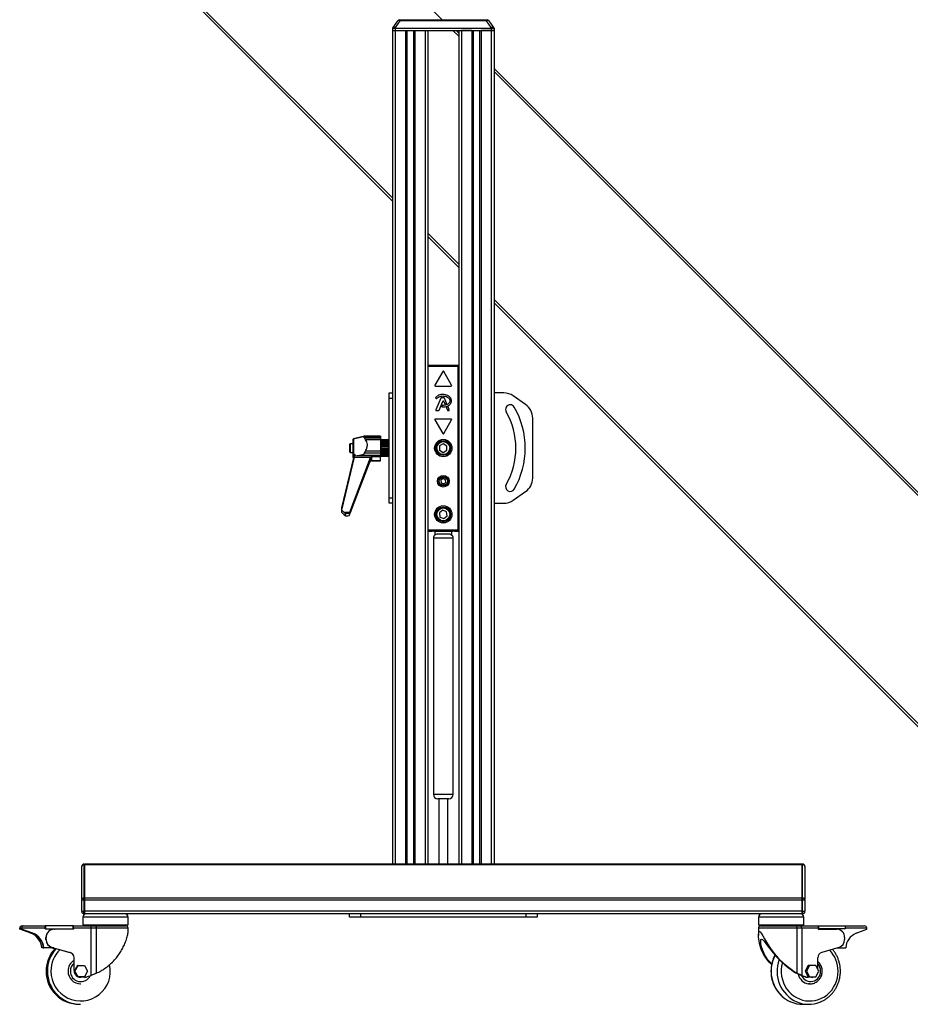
# Model space of a CAD drawing. Header units: millimetres. Extents: x 0 to 420, y 0 to 297.
# Tile 24 of 69: x 99 to 154, y 176 to 236. Entities that reach past the tile are written whole.
import ezdxf

# ---------------------------------------------------------------- set-up
doc = ezdxf.new("R2010")
doc.units = ezdxf.units.MM

msp = doc.modelspace()

# ---------------------------------------------------------------- linework, layer by layer
at = {"color": 7, "linetype": 'Continuous', "lineweight": 25}
for p, q in [((109.31034, 251.77099), (125.13747, 235.94385)), ((102.24309, 244.70374), (122.09709, 224.84974)), ((102.33859, 244.79925), (122.09709, 225.04075)), ((122.12762, 235.4641), (122.09945, 235.42386)), ((122.12762, 235.4641), (122.41376, 235.87275)), ((122.55206, 235.87275), (122.26592, 235.4641)), ((122.26592, 235.4641), (122.26592, 235.42386)), ((122.5244, 235.93035), (122.55206, 235.93035)), ((122.55206, 235.87275), (122.55206, 235.93035)), ((122.55206, 235.93035), (127.85498, 235.93035)), ((127.85498, 235.87275), (122.55206, 235.87275)), ((124.83243, 235.94385), (124.83243, 235.93035)), ((124.83243, 235.94385), (124.84199, 235.94385)), ((124.84199, 235.94385), (124.84199, 235.93035)), ((124.84199, 235.94385), (124.8444, 235.94385)), ((124.8444, 235.94385), (124.8444, 235.93035)), ((124.8444, 235.94385), (124.87099, 235.94385)), ((124.87099, 235.94385), (124.87099, 235.93035)), ((124.87099, 235.94385), (124.98058, 235.94385)), ((124.98058, 235.94385), (124.98058, 235.93035)), ((124.98058, 235.94385), (125.0052, 235.94385)), ((125.0052, 235.94385), (125.0052, 235.93035)), ((125.0052, 235.94385), (125.12709, 235.94385)), ((125.12709, 235.94385), (125.12709, 235.93035)), ((125.12709, 235.94385), (125.15213, 235.94385)), ((125.15213, 235.94385), (125.1789, 235.94385)), ((125.15213, 235.94385), (125.15213, 235.93035)), ((125.34809, 235.94385), (125.34809, 235.93035)), ((125.34809, 235.94385), (125.35006, 235.94385)), ((125.35006, 235.94385), (125.35006, 235.93035)), ((125.35006, 235.94385), (125.40184, 235.94385)), ((125.40184, 235.94385), (125.40184, 235.93035)), ((125.40184, 235.94385), (125.42646, 235.94385)), ((125.42646, 235.94385), (125.42646, 235.93035)), ((125.42646, 235.94385), (125.46366, 235.94385)), ((125.46366, 235.94385), (125.46366, 235.93035)), ((125.46366, 235.94385), (125.49025, 235.94385)), ((125.49025, 235.93035), (125.49025, 235.94385)), ((125.59877, 235.93035), (125.59877, 235.94554)), ((127.85498, 235.87275), (127.85498, 235.93035)), ((127.85498, 235.93035), (127.88264, 235.93035)), ((128.14112, 235.4641), (127.85498, 235.87275)), ((127.99327, 235.87275), (128.27941, 235.4641)), ((128.14112, 235.4641), (128.14112, 235.42386)), ((128.27941, 235.4641), (128.30759, 235.42386)), ((122.09945, 235.42386), (122.09709, 235.2888)), ((122.09709, 235.2888), (122.09709, 184.30286)), ((122.09709, 235.2888), (122.26592, 235.2888)), ((122.09709, 235.2888), (122.26592, 235.2888)), ((122.09945, 235.42386), (122.26592, 235.42386)), ((122.26592, 235.42386), (122.26592, 235.2888)), ((122.26592, 235.42386), (128.14112, 235.42386)), ((122.26592, 235.2888), (122.89733, 235.2888)), ((122.26592, 235.2888), (128.14112, 235.2888)), ((122.26592, 235.2888), (122.26592, 184.30286)), ((122.89733, 235.2888), (122.89733, 184.30286)), ((122.98173, 235.2888), (122.98173, 184.30286)), ((123.37344, 235.2888), (123.37344, 184.30286)), ((123.45784, 235.2888), (123.45784, 184.30286)), ((123.45784, 235.2888), (124.08926, 235.2888)), ((124.08926, 235.2888), (124.08926, 184.30286)), ((124.25808, 235.2888), (124.25808, 184.30286)), ((125.79252, 235.2888), (126.14895, 234.93237)), ((125.98353, 235.2888), (126.14895, 235.12338)), ((126.14895, 235.2888), (126.14895, 184.30286)), ((126.9492, 235.2888), (126.31778, 235.2888)), ((126.31778, 235.2888), (126.31778, 184.30286)), ((126.9492, 235.2888), (126.9492, 184.30286)), ((127.03359, 235.2888), (127.03359, 184.30286)), ((127.42531, 235.2888), (127.42531, 184.30286)), ((127.5097, 235.2888), (127.5097, 184.30286)), ((128.14112, 235.2888), (127.5097, 235.2888)), ((128.14112, 235.42386), (128.14112, 235.2888)), ((128.14112, 235.42386), (128.30759, 235.42386)), ((128.30995, 235.2888), (128.14112, 235.2888)), ((128.14112, 235.2888), (128.30995, 235.2888)), ((128.14112, 235.2888), (128.14112, 184.30286)), ((128.30759, 235.42386), (128.30995, 235.2888)), ((128.30995, 235.2888), (128.30995, 184.30286)), ((128.30995, 232.96239), (171.483, 189.78933)), ((128.30995, 232.77138), (171.3875, 189.69383)), ((124.25808, 222.87976), (126.14895, 220.98889)), ((124.25808, 222.68875), (126.14895, 220.79788)), ((128.30995, 218.82789), (164.41575, 182.72209)), ((128.30995, 218.63689), (164.32025, 182.62658)), ((124.25808, 214.81656), (126.14895, 214.81656)), ((124.27723, 214.8143), (124.25808, 214.8143)), ((124.27723, 204.67002), (124.27723, 214.8143)), ((124.28395, 214.80758), (124.27723, 214.8143)), ((124.28454, 214.73886), (124.28395, 214.80758)), ((124.28395, 214.80758), (126.12308, 214.80758)), ((126.12249, 214.73886), (124.28454, 214.73886)), ((124.28454, 204.74486), (124.28454, 214.73886)), ((125.17428, 214.42599), (124.69251, 213.59155)), ((125.71452, 213.59155), (125.23276, 214.42599)), ((126.12308, 214.80758), (126.12249, 214.73886)), ((126.12249, 204.74486), (126.12249, 214.73886)), ((126.1298, 214.8143), (126.12308, 214.80758)), ((126.1298, 204.67002), (126.1298, 214.8143)), ((126.14895, 214.8143), (126.1298, 214.8143)), ((124.72175, 213.5409), (125.68528, 213.5409)), ((121.8945, 213.11871), (122.09709, 213.11871)), ((121.8945, 212.78106), (121.8945, 213.11871)), ((122.09709, 212.78106), (121.8945, 212.78106)), ((121.8945, 206.70326), (121.8945, 212.78106)), ((124.74444, 212.79947), (124.76623, 212.78128)), ((125.04294, 212.79774), (124.75, 212.08026)), ((124.95168, 212.05473), (125.17226, 212.59499)), ((125.24093, 212.81875), (125.0742, 212.81875)), ((125.23478, 212.59499), (125.29421, 212.44942)), ((125.39796, 212.48969), (125.27219, 212.79774)), ((128.90223, 213.11871), (128.30995, 213.11871)), ((130.24158, 212.40452), (129.48324, 212.93552)), ((124.78126, 212.03373), (124.92042, 212.03373)), ((125.121, 212.33207), (125.10908, 212.3036)), ((125.38961, 212.21577), (125.45535, 212.05473)), ((125.44774, 212.27683), (125.40754, 212.25956)), ((125.48662, 212.03373), (125.53386, 212.03373)), ((125.56512, 212.08026), (125.49232, 212.25857)), ((124.69251, 211.47139), (125.17428, 210.63695)), ((125.68528, 211.52204), (124.72175, 211.52204)), ((125.23276, 210.63695), (125.71452, 211.47139)), ((130.67353, 207.90957), (130.67353, 211.57475)), ((119.66597, 210.26647), (119.70554, 210.31986)), ((119.66597, 210.24252), (119.70554, 210.29346)), ((119.66597, 210.26647), (119.66597, 210.24252)), ((119.66597, 210.24252), (119.66597, 209.42399)), ((120.29598, 210.45475), (119.70554, 210.31986)), ((120.29598, 210.4222), (119.70554, 210.29346)), ((119.70554, 210.31986), (119.70554, 210.29495)), ((119.70554, 210.29346), (119.70554, 209.38777)), ((121.35425, 210.46551), (120.37815, 210.46551)), ((120.38395, 210.43842), (120.45101, 210.43929)), ((121.35425, 210.43842), (120.38395, 210.43842)), ((120.45101, 210.25053), (120.38395, 210.3782)), ((120.38395, 210.3782), (121.35425, 210.3782)), ((120.45101, 210.43929), (121.35425, 210.43929)), ((121.35425, 210.25053), (120.45101, 210.25053)), ((121.35425, 210.46551), (121.35425, 210.43929)), ((121.35425, 210.43929), (121.35425, 210.43842)), ((121.35425, 210.43842), (121.35425, 210.3782)), ((121.35425, 210.3782), (121.35425, 210.25053)), ((121.35425, 210.25053), (121.35425, 209.58085)), ((121.37451, 210.24864), (121.35425, 210.24864)), ((121.37451, 209.8828), (121.37451, 210.24864)), ((121.38126, 210.18111), (121.37451, 210.18111)), ((121.38126, 210.2472), (121.38126, 210.24864)), ((121.86073, 210.24862), (121.38126, 210.24862)), ((121.38126, 210.2472), (121.86073, 210.2472)), ((121.38126, 210.2254), (121.38126, 210.2472)), ((121.86073, 210.2254), (121.38126, 210.2254)), ((121.38126, 210.2254), (121.38126, 210.21066)), ((121.38126, 210.21066), (121.86073, 210.21066)), ((121.38126, 210.17465), (121.38126, 210.21066)), ((121.88099, 210.17465), (121.38126, 210.17465)), ((121.38126, 210.17465), (121.38126, 210.15488)), ((121.88099, 210.22838), (121.86073, 210.24864)), ((121.86073, 210.2472), (121.86073, 210.24864)), ((121.86073, 210.2472), (121.88099, 210.22606)), ((121.86073, 210.21066), (121.86073, 210.2254)), ((121.88099, 210.20919), (121.86073, 210.2254)), ((121.86073, 210.21066), (121.88099, 210.1877)), ((121.88099, 210.21405), (121.87492, 210.21405)), ((121.87863, 210.23073), (121.88099, 210.22838)), ((121.88099, 210.22838), (121.88099, 210.22606)), ((121.88099, 210.22606), (121.88099, 210.21405)), ((121.88099, 210.20919), (121.88099, 210.21405)), ((121.88099, 210.20919), (121.88099, 210.1877)), ((121.88099, 210.1877), (121.88099, 210.17465)), ((121.88099, 210.14524), (121.88099, 210.17465)), ((119.4994, 210.01228), (119.46338, 209.97627)), ((119.46338, 209.97627), (119.46338, 209.80717)), ((119.46338, 209.80717), (119.46338, 209.50805)), ((119.66597, 210.01228), (119.4994, 210.01228)), ((119.4994, 210.01228), (119.4994, 209.81717)), ((119.4994, 209.81717), (119.4994, 209.47204)), ((120.38395, 209.42936), (120.45101, 209.58085)), ((120.45101, 209.58085), (121.35425, 209.58085)), ((121.35425, 209.58085), (121.35425, 209.42936)), ((121.37451, 209.23568), (121.37451, 209.8828)), ((121.86073, 210.15488), (121.38126, 210.15488)), ((121.38126, 210.15488), (121.38126, 210.12826)), ((121.38126, 210.12826), (121.86073, 210.12826)), ((121.38126, 210.09292), (121.38126, 210.12826)), ((121.88099, 210.09292), (121.38126, 210.09292)), ((121.38126, 210.09292), (121.38126, 210.03854)), ((121.86073, 210.04396), (121.38126, 210.04396)), ((121.38126, 210.04396), (121.38126, 210.00807)), ((121.38126, 210.00807), (121.86073, 210.00807)), ((121.38126, 209.97686), (121.38126, 210.00807)), ((121.88099, 209.97686), (121.38126, 209.97686)), ((121.38126, 209.97686), (121.38126, 209.9094)), ((121.38126, 209.9094), (121.88099, 209.9094)), ((121.38126, 209.9035), (121.38126, 209.9094)), ((121.86073, 209.9035), (121.38126, 209.9035)), ((121.38126, 209.9035), (121.38126, 209.86185)), ((121.38126, 209.86185), (121.86073, 209.86185)), ((121.38126, 209.83782), (121.38126, 209.86185)), ((121.88099, 209.83782), (121.38126, 209.83782)), ((121.38126, 209.83782), (121.38126, 209.76388)), ((121.38126, 209.76388), (121.88099, 209.76388)), ((121.38126, 209.74725), (121.38126, 209.76388)), ((121.86073, 209.74725), (121.38126, 209.74725)), ((121.38126, 209.74725), (121.38126, 209.70391)), ((121.38126, 209.70391), (121.86073, 209.70391)), ((121.38126, 209.68941), (121.38126, 209.70391)), ((121.88099, 209.68941), (121.38126, 209.68941)), ((121.38126, 209.68941), (121.38126, 209.61624)), ((121.38126, 209.61624), (121.88099, 209.61624)), ((121.38126, 209.59049), (121.38126, 209.61624)), ((121.86073, 209.59049), (121.38126, 209.59049)), ((121.38126, 209.59049), (121.38126, 209.54972)), ((121.86073, 210.12826), (121.86073, 210.15488)), ((121.88099, 210.14454), (121.86073, 210.15488)), ((121.86073, 210.12826), (121.88099, 210.10573)), ((121.86073, 210.00807), (121.86073, 210.04396)), ((121.88099, 210.0405), (121.86073, 210.04396)), ((121.86073, 210.00807), (121.88099, 209.98817)), ((121.88099, 209.90726), (121.86073, 209.9035)), ((121.86073, 209.86185), (121.86073, 209.9035)), ((121.86073, 209.86185), (121.88099, 209.84652)), ((121.88099, 209.75786), (121.86073, 209.74725)), ((121.86073, 209.70391), (121.86073, 209.74725)), ((121.86073, 209.70391), (121.88099, 209.69467)), ((121.88099, 209.60691), (121.86073, 209.59049)), ((121.86073, 209.54972), (121.86073, 209.59049)), ((121.88099, 210.14454), (121.88099, 210.10573)), ((121.88099, 210.10573), (121.88099, 210.09292)), ((121.88099, 210.03854), (121.88099, 210.09292)), ((121.8945, 210.07981), (121.88099, 210.07981)), ((121.88099, 210.0405), (121.88099, 209.98817)), ((121.88099, 209.98817), (121.88099, 209.97686)), ((121.88099, 209.9094), (121.88099, 209.97686)), ((121.88099, 209.9094), (121.88099, 209.90726)), ((121.88099, 209.90726), (121.88099, 209.84652)), ((121.88099, 209.84652), (121.88099, 209.83782)), ((121.88099, 209.76388), (121.88099, 209.83782)), ((121.88099, 209.76388), (121.88099, 209.75786)), ((121.88099, 209.75786), (121.88099, 209.69467)), ((121.88099, 209.69467), (121.88099, 209.68941)), ((121.88099, 209.61624), (121.88099, 209.68941)), ((121.88099, 209.61624), (121.88099, 209.60691)), ((121.88099, 209.60691), (121.88099, 209.54746)), ((124.97929, 209.87361), (124.97756, 209.6137)), ((124.97756, 209.6137), (125.20179, 209.48225)), ((125.20524, 210.00207), (124.97929, 209.87361)), ((125.20179, 209.48225), (125.42774, 209.61071)), ((125.42947, 209.87062), (125.20524, 210.00207)), ((125.42774, 209.61071), (125.42947, 209.87062)), ((118.99066, 205.9468), (119.76148, 209.19018)), ((118.99066, 206.09458), (119.73542, 209.1394)), ((119.46338, 209.50805), (119.4994, 209.47204)), ((120.72706, 209.14881), (119.47221, 205.8027)), ((119.4994, 209.47204), (119.66597, 209.47204)), ((119.50934, 205.86553), (120.72706, 209.07962)), ((120.72706, 209.00461), (119.50934, 205.79052)), ((119.66597, 209.42399), (119.70554, 209.38777)), ((119.66597, 209.42399), (119.66597, 209.20459)), ((119.66597, 209.20459), (119.66597, 209.18271)), ((119.66597, 209.20459), (119.70554, 209.14694)), ((119.66597, 209.18271), (119.70554, 209.1231)), ((119.70561, 209.38768), (119.70554, 209.38777)), ((119.70561, 209.14686), (119.70554, 209.14694)), ((119.70561, 209.12302), (119.70554, 209.1231)), ((119.70561, 209.38768), (119.74055, 209.38216)), ((119.70561, 209.38768), (119.70561, 209.14686)), ((119.70561, 209.14686), (119.70561, 209.12302)), ((119.70561, 209.14686), (119.74055, 209.13812)), ((119.70561, 209.12302), (119.72988, 209.11674)), ((119.74055, 209.13812), (119.74055, 209.38216)), ((119.74842, 209.13521), (119.74055, 209.13812)), ((119.76148, 209.19018), (120.76297, 209.19018)), ((119.77692, 209.26238), (119.93858, 209.30019)), ((119.93858, 209.30019), (120.08564, 209.32017)), ((119.93858, 209.30019), (121.35425, 209.30019)), ((120.08564, 209.32017), (121.35425, 209.32017)), ((121.35425, 209.42936), (120.38395, 209.42936)), ((120.71803, 209.05577), (120.7999, 209.05577)), ((120.72706, 209.07962), (120.72706, 209.14881)), ((120.72706, 208.93543), (120.72706, 209.00461)), ((120.7999, 209.05577), (120.7999, 209.13078)), ((121.35425, 209.20071), (120.80321, 209.20071)), ((120.80321, 209.20071), (120.80321, 208.98597)), ((120.80321, 208.98597), (121.35425, 208.98597)), ((120.80321, 208.98597), (120.80321, 208.97192)), ((120.80321, 208.97192), (121.35425, 208.97192)), ((121.35425, 209.42936), (121.35425, 209.32017)), ((121.35425, 209.32017), (121.35425, 209.30019)), ((121.35425, 209.30019), (121.35425, 209.20071)), ((121.35425, 209.23568), (121.37451, 209.23568)), ((121.35425, 208.98597), (121.35425, 209.20071)), ((121.35425, 208.97192), (121.35425, 208.98597)), ((121.37451, 209.30321), (121.38126, 209.30321)), ((121.38126, 209.54972), (121.86073, 209.54972)), ((121.38126, 209.54617), (121.38126, 209.54972)), ((121.88099, 209.54617), (121.38126, 209.54617)), ((121.38126, 209.54617), (121.38126, 209.48093)), ((121.38126, 209.48093), (121.88099, 209.48093)), ((121.38126, 209.44859), (121.38126, 209.48093)), ((121.86073, 209.44859), (121.38126, 209.44859)), ((121.38126, 209.44859), (121.38126, 209.41436)), ((121.38126, 209.41436), (121.86073, 209.41436)), ((121.38126, 209.41436), (121.38126, 209.37119)), ((121.38126, 209.37119), (121.88099, 209.37119)), ((121.38126, 209.33542), (121.38126, 209.37119)), ((121.86073, 209.33542), (121.38126, 209.33542)), ((121.38126, 209.33542), (121.38126, 209.31109)), ((121.38126, 209.31109), (121.86073, 209.31109)), ((121.38126, 209.31109), (121.38126, 209.29776)), ((121.38126, 209.29776), (121.88099, 209.29776)), ((121.38126, 209.26206), (121.38126, 209.29776)), ((121.86073, 209.26206), (121.38126, 209.26206)), ((121.38126, 209.26206), (121.38126, 209.25002)), ((121.38126, 209.25002), (121.86073, 209.25002)), ((121.38126, 209.2357), (121.38126, 209.25002)), ((121.86073, 209.2357), (121.38126, 209.2357)), ((121.86073, 209.54972), (121.88099, 209.54746)), ((121.88099, 209.46921), (121.86073, 209.44859)), ((121.86073, 209.41436), (121.86073, 209.44859)), ((121.86073, 209.41436), (121.88099, 209.41931)), ((121.88099, 209.35823), (121.86073, 209.33542)), ((121.86073, 209.31109), (121.86073, 209.33542)), ((121.86073, 209.31109), (121.88099, 209.32276)), ((121.88099, 209.28482), (121.86073, 209.26206)), ((121.86073, 209.25002), (121.88099, 209.26727)), ((121.86073, 209.25002), (121.86073, 209.26206)), ((121.88099, 209.25619), (121.86073, 209.2357)), ((121.86073, 209.23568), (121.88099, 209.25594)), ((121.88099, 209.54746), (121.88099, 209.54617)), ((121.88099, 209.48093), (121.88099, 209.54617)), ((121.88099, 209.48093), (121.88099, 209.46921)), ((121.88099, 209.46921), (121.88099, 209.41931)), ((121.88099, 209.37119), (121.88099, 209.42212)), ((121.88099, 209.4045), (121.8945, 209.4045)), ((121.88099, 209.37119), (121.88099, 209.35823)), ((121.88099, 209.35823), (121.88099, 209.32276)), ((121.88099, 209.29776), (121.88099, 209.32189)), ((121.88099, 209.29776), (121.88099, 209.28482)), ((121.88099, 209.28482), (121.88099, 209.26727)), ((121.88099, 209.26727), (121.88099, 209.25619)), ((121.88099, 209.25619), (121.88099, 209.25594)), ((119.47221, 205.65739), (120.72706, 208.93543)), ((120.59626, 208.59375), (120.72706, 208.92324)), ((120.72706, 208.92324), (120.72706, 208.93543)), ((125.19038, 207.87814), (125.05673, 207.78581)), ((125.05673, 207.78581), (125.06986, 207.62389)), ((125.33717, 207.80856), (125.19038, 207.87814)), ((125.35031, 207.64665), (125.33717, 207.80856)), ((125.06986, 207.62389), (125.21666, 207.55431)), ((125.21666, 207.55431), (125.35031, 207.64665)), ((121.8945, 206.70326), (122.09709, 206.70326)), ((121.8945, 206.36561), (121.8945, 206.70326)), ((129.48324, 206.5488), (130.24158, 207.07979)), ((119.01935, 206.06753), (118.99066, 206.09458)), ((118.99066, 205.9468), (118.99066, 206.09458)), ((119.13914, 205.8027), (118.99066, 205.9468)), ((118.99066, 205.79856), (118.99066, 205.9468)), ((122.09709, 206.36561), (121.8945, 206.36561)), ((125.16593, 205.94748), (124.962, 205.78634)), ((125.40745, 205.85144), (125.16593, 205.94748)), ((128.30995, 206.36561), (128.90223, 206.36561)), ((118.99066, 205.79856), (119.13914, 205.65739)), ((119.47221, 205.8027), (119.13914, 205.8027)), ((119.21411, 205.60161), (119.24263, 205.60161)), ((119.21723, 205.60394), (119.21723, 205.70611)), ((119.45439, 205.75046), (119.45439, 205.61554)), ((119.50934, 205.79052), (119.50934, 205.86553)), ((124.962, 205.78634), (124.99958, 205.52915)), ((124.99958, 205.52915), (125.24111, 205.43311)), ((125.24111, 205.43311), (125.44504, 205.59426)), ((125.44504, 205.59426), (125.40745, 205.85144)), ((124.28395, 204.67674), (124.28454, 204.74486)), ((124.28454, 204.74486), (126.12249, 204.74486)), ((126.12249, 204.74486), (126.12309, 204.67674)), ((124.27723, 204.67002), (124.25808, 204.67002)), ((124.25808, 204.66775), (124.52812, 204.66775)), ((124.28395, 204.67674), (124.27723, 204.67002)), ((126.12309, 204.67674), (124.28395, 204.67674)), ((124.52812, 204.66775), (124.52813, 204.66864)), ((124.59574, 204.23838), (124.59574, 188.57118)), ((125.8113, 204.23838), (124.59574, 204.23838)), ((124.62943, 204.66952), (125.7776, 204.66952)), ((124.69704, 204.42402), (124.69704, 204.66952)), ((124.9111, 204.5085), (125.49594, 204.5085)), ((125.71, 204.66952), (125.71, 204.42402)), ((125.8113, 188.57118), (125.8113, 204.23838)), ((125.8789, 204.66864), (125.87891, 204.66775)), ((125.87891, 204.66775), (126.14895, 204.66775)), ((126.1298, 204.67002), (126.12309, 204.67674)), ((126.14895, 204.67002), (126.1298, 204.67002)), ((124.59574, 188.57118), (125.8113, 188.57118)), ((125.54117, 188.30105), (124.86586, 188.30105)), ((124.93339, 188.30105), (124.93339, 184.30286)), ((125.47364, 184.30286), (125.47364, 188.30105)), ((103.22216, 184.25341), (103.22216, 184.30286)), ((103.22216, 184.30286), (103.25593, 184.30286)), ((147.15111, 184.30286), (103.25593, 184.30286)), ((103.25593, 184.25341), (103.25593, 184.30286)), ((103.25593, 184.30286), (103.25593, 184.25341)), ((147.15111, 184.25341), (147.15111, 184.30286)), ((147.15111, 184.30286), (147.18487, 184.30286)), ((147.15111, 184.25341), (147.15111, 184.30286)), ((147.18487, 184.30286), (147.18487, 184.25341)), ((103.0871, 184.1678), (103.0871, 184.15791)), ((103.0871, 182.12958), (103.0871, 184.15791)), ((103.22216, 184.25341), (103.22216, 182.22508)), ((103.25593, 184.25341), (103.22216, 184.25341)), ((147.15111, 184.25341), (103.25593, 184.25341)), ((103.25593, 182.22508), (103.25593, 184.25341)), ((103.25593, 184.25341), (103.25593, 182.22508)), ((147.15111, 182.22508), (147.15111, 184.25341)), ((147.18487, 184.25341), (147.15111, 184.25341)), ((147.15111, 182.22508), (147.15111, 184.25341)), ((147.18487, 182.22508), (147.18487, 184.25341)), ((147.31994, 184.15791), (147.31994, 184.1678)), ((147.31994, 184.15791), (147.31994, 182.12958)), ((103.0871, 182.12958), (103.0871, 182.1057)), ((103.0871, 181.43279), (103.0871, 182.1057)), ((103.22216, 182.1057), (103.0871, 182.1057)), ((103.22216, 182.1057), (103.22216, 182.22508)), ((103.22216, 182.22508), (103.25593, 182.22508)), ((103.22216, 182.1057), (103.22216, 181.43279)), ((103.25593, 182.1057), (103.22216, 182.1057)), ((147.15111, 182.22508), (103.25593, 182.22508)), ((103.25593, 182.1057), (103.25593, 182.22508)), ((103.25593, 182.22508), (103.25593, 182.1057)), ((147.15111, 182.1057), (103.25593, 182.1057)), ((103.25593, 181.43279), (103.25593, 182.1057)), ((103.25593, 182.1057), (103.25593, 181.43279)), ((147.15111, 182.1057), (147.15111, 182.22508)), ((147.15111, 182.22508), (147.18487, 182.22508)), ((147.15111, 182.1057), (147.15111, 182.22508)), ((147.15111, 181.43279), (147.15111, 182.1057)), ((147.18487, 182.1057), (147.15111, 182.1057)), ((147.15111, 181.43279), (147.15111, 182.1057)), ((147.18487, 182.22508), (147.18487, 182.1057)), ((147.18487, 181.43279), (147.18487, 182.1057)), ((147.31994, 182.1057), (147.18487, 182.1057)), ((147.31994, 182.1057), (147.31994, 182.12958)), ((147.31994, 182.1057), (147.31994, 181.43279)), ((103.0871, 181.43279), (103.22216, 181.43279)), ((103.0871, 181.43279), (103.0871, 181.39903)), ((103.22216, 181.26396), (103.22216, 181.43279)), ((103.22216, 181.43279), (103.25593, 181.43279)), ((103.25593, 181.26396), (103.22216, 181.26396)), ((147.15111, 181.43279), (103.25593, 181.43279)), ((103.25593, 181.26396), (103.25593, 181.43279)), ((103.25593, 181.43279), (103.25593, 181.26396)), ((147.15111, 181.26396), (103.25593, 181.26396)), ((119.46338, 181.06137), (119.46338, 181.26396)), ((120.13869, 181.26396), (120.13869, 181.06137)), ((130.26835, 181.06137), (130.26835, 181.26396)), ((130.94366, 181.26396), (130.94366, 181.06137)), ((147.15111, 181.26396), (147.15111, 181.43279)), ((147.15111, 181.43279), (147.18487, 181.43279)), ((147.15111, 181.26396), (147.15111, 181.43279)), ((147.18487, 181.26396), (147.15111, 181.26396)), ((147.18487, 181.43279), (147.31994, 181.43279)), ((147.18487, 181.43279), (147.18487, 181.26396)), ((147.31994, 181.39903), (147.31994, 181.43279)), ((103.15463, 181.06137), (103.15463, 180.58865)), ((104.62645, 181.06137), (103.15463, 181.06137)), ((105.9234, 181.06137), (104.62645, 181.06137)), ((105.9234, 180.58865), (105.9234, 181.06137)), ((120.13869, 181.06137), (119.46338, 181.06137)), ((130.26835, 181.06137), (120.13869, 181.06137)), ((130.94366, 181.06137), (130.26835, 181.06137)), ((144.48363, 181.06137), (144.48363, 180.58865)), ((147.2524, 181.06137), (144.48363, 181.06137)), ((147.2524, 180.58865), (147.2524, 181.06137)), ((99.2898, 180.31853), (99.2898, 180.38606)), ((99.40922, 180.38606), (99.2898, 180.38606)), ((99.2898, 180.31853), (99.30259, 180.31853)), ((99.97395, 180.06902), (99.2898, 180.31853)), ((99.39642, 180.31853), (99.30259, 180.31853)), ((99.98674, 180.06902), (99.30259, 180.31853)), ((99.39642, 180.31853), (100.08057, 180.06902)), ((99.39642, 180.31853), (99.40922, 180.31853)), ((99.40922, 180.31853), (99.40922, 180.38606)), ((100.85824, 180.38606), (99.40922, 180.38606)), ((100.09336, 180.06902), (99.40922, 180.31853)), ((99.43312, 180.52112), (99.53548, 180.52112)), ((99.53548, 180.52112), (100.84971, 180.52112)), ((99.97395, 180.06902), (99.98674, 180.06902)), ((100.08057, 180.06902), (100.09336, 180.06902)), ((100.87103, 180.52112), (100.84971, 180.52112)), ((100.85824, 180.3523), (100.85824, 180.38606)), ((100.87103, 180.3523), (100.85824, 180.3523)), ((100.87103, 180.52112), (100.87103, 180.3523)), ((102.55594, 180.52112), (100.87103, 180.52112)), ((100.87103, 180.3523), (102.55594, 180.3523)), ((101.40167, 180.31853), (101.4102, 180.31853)), ((102.58963, 180.31853), (101.4102, 180.31853)), ((102.54314, 180.3523), (102.3783, 180.31853)), ((102.44463, 180.33492), (102.44463, 180.31853)), ((102.45316, 180.31853), (102.45316, 180.33675)), ((102.5811, 180.52112), (102.55594, 180.52112)), ((102.55594, 180.3523), (102.55594, 180.52112)), ((102.55594, 180.38606), (102.5811, 180.38606)), ((102.5811, 180.52112), (103.64689, 180.52112)), ((102.5811, 180.38606), (102.5811, 180.31853)), ((102.58963, 180.38606), (102.58963, 180.31853)), ((103.65542, 180.38606), (102.58963, 180.38606)), ((103.15463, 180.58865), (104.62645, 180.58865)), ((103.64689, 180.52112), (104.02893, 180.52112)), ((103.65542, 177.49308), (103.65542, 180.38606)), ((103.97379, 180.38606), (103.65542, 180.38606)), ((103.97379, 180.38606), (103.97379, 177.62567)), ((105.9234, 180.38606), (103.97379, 180.38606)), ((104.02893, 180.52112), (105.78834, 180.52112)), ((104.62645, 180.58865), (105.9234, 180.58865)), ((105.9234, 180.17069), (105.9234, 180.38606)), ((105.9234, 180.16766), (105.9234, 180.17069)), ((144.48363, 180.58865), (147.2524, 180.58865)), ((144.48363, 180.38606), (144.48363, 179.93163)), ((146.84965, 180.38606), (144.48363, 180.38606)), ((144.61869, 180.52112), (146.75388, 180.52112)), ((146.75388, 180.52112), (147.0856, 180.52112)), ((146.84965, 177.62567), (146.84965, 180.38606)), ((147.12608, 180.38606), (146.84965, 180.38606)), ((147.0856, 180.52112), (148.10442, 180.52112)), ((147.12608, 180.38606), (147.12608, 177.49308)), ((148.1449, 180.38606), (147.12608, 180.38606)), ((148.10442, 180.52112), (148.17712, 180.52112)), ((148.1449, 180.38606), (148.1449, 180.31853)), ((148.17712, 180.3523), (148.1449, 180.3523)), ((148.1449, 180.3479), (148.27397, 180.31853)), ((148.1449, 180.31853), (149.27236, 180.31853)), ((148.17712, 180.3523), (148.17712, 180.52112)), ((148.17712, 180.52112), (149.78777, 180.52112)), ((149.78777, 180.3523), (148.17712, 180.3523)), ((149.78777, 180.52112), (149.78777, 180.3523)), ((149.78777, 180.52112), (150.94288, 180.52112)), ((151.11222, 180.38606), (149.78777, 180.38606)), ((150.45822, 180.06902), (151.11222, 180.31853)), ((151.11222, 180.31853), (151.11222, 180.38606)), ((100.90473, 179.81205), (100.8962, 179.81205)), ((100.8962, 179.69175), (100.8962, 179.81205)), ((100.8962, 179.69175), (100.90473, 179.69175)), ((100.90473, 179.69175), (100.90473, 179.81205)), ((149.75556, 179.81205), (149.75556, 179.69175)), ((100.63772, 179.1705), (100.65052, 179.1705)), ((100.71791, 179.1705), (100.65052, 179.1705)), ((100.71791, 179.35321), (100.71791, 179.1705)), ((100.71791, 179.1705), (100.74435, 179.1705)), ((100.74435, 179.1705), (100.75714, 179.1705)), ((101.38723, 179.1705), (100.75714, 179.1705)), ((101.25075, 179.1705), (101.43578, 179.11961)), ((101.25928, 179.1705), (101.43749, 179.12148)), ((101.27639, 179.20333), (101.26786, 179.20333)), ((101.26786, 179.20333), (102.36703, 178.901)), ((101.27639, 179.20333), (102.37556, 178.901)), ((102.36703, 178.901), (102.37556, 178.901)), ((149.40027, 179.20333), (148.34955, 178.901)), ((149.28617, 179.1705), (149.82369, 179.1705)), ((102.62333, 178.57539), (102.6148, 178.57539)), ((102.6148, 177.78612), (102.6148, 178.57539)), ((102.62333, 177.78612), (102.62333, 178.57539)), ((148.11269, 177.85383), (148.11269, 178.57539)), ((102.6148, 177.78612), (102.62333, 177.78612)), ((102.64956, 177.75235), (102.84411, 178.09001)), ((102.66662, 177.75235), (102.64956, 177.75235)), ((102.84411, 177.41469), (102.64956, 177.75235)), ((102.66662, 177.75235), (102.86117, 178.09001)), ((102.86117, 177.41469), (102.66662, 177.75235)), ((102.86117, 178.09001), (102.84411, 178.09001)), ((102.86117, 178.09001), (103.25029, 178.09001)), ((103.25029, 178.09001), (103.44484, 177.75235)), ((103.44484, 177.75235), (103.25029, 177.41469)), ((147.52967, 178.09001), (147.34369, 177.75235)), ((147.42465, 177.75235), (147.34369, 177.75235)), ((147.34369, 177.75235), (147.52967, 177.41469)), ((147.61063, 178.09001), (147.42465, 177.75235)), ((147.42465, 177.75235), (147.61063, 177.41469)), ((147.61063, 178.09001), (147.52967, 178.09001)), ((147.9826, 178.09001), (147.61063, 178.09001)), ((148.16858, 177.75235), (147.9826, 178.09001)), ((147.9826, 177.41469), (148.16858, 177.75235)), ((102.86117, 177.41469), (102.84411, 177.41469)), ((103.25029, 177.41469), (102.86117, 177.41469)), ((103.02771, 177.38093), (103.01918, 177.38093)), ((103.24451, 177.38093), (103.02771, 177.38093)), ((147.37628, 177.39532), (147.41676, 177.39532)), ((147.51888, 177.38093), (147.4784, 177.38093)), ((147.72613, 177.38093), (147.51888, 177.38093)), ((147.61063, 177.41469), (147.52967, 177.41469)), ((147.61063, 177.41469), (147.9826, 177.41469)), ((103.01735, 176.97574), (103.02161, 176.97574)), ((147.61445, 176.97574), (147.63469, 176.97574)), ((102.92778, 175.72642), (103.00455, 175.72642)), ((147.18939, 175.72642), (147.55373, 175.72642))]:
    msp.add_line(p, q, dxfattribs=at)
at = {"color": 7, "linetype": 'Continuous', "lineweight": 25, "flags": 128}
for points in [[(103.97379, 180.38606), (103.97485, 180.41241), (103.97799, 180.43775), (103.98308, 180.4611), (103.98994, 180.48156), (103.9983, 180.49836), (104.00783, 180.51084), (104.01818, 180.51853), (104.02893, 180.52112)], [(145.2887, 178.16786), (145.14443, 178.30643), (144.93369, 178.57104), (144.77636, 178.82992), (144.65367, 179.09762), (144.56454, 179.36879), (144.49821, 179.7086), (144.48552, 179.85588), (144.48501, 179.99504), (144.49864, 180.10928), (144.52334, 180.1705), (144.55155, 180.18314), (144.58651, 180.16172), (144.64743, 180.08029), (144.74475, 179.91326), (144.84928, 179.72548), (145.02561, 179.43217), (145.22529, 179.13539), (145.44803, 178.84363), (145.71723, 178.53774), (146.01038, 178.24983), (146.24238, 178.05056), (146.4769, 177.87092), (146.66378, 177.74236), (146.83828, 177.6325), (146.84965, 177.62567), (146.84965, 177.62567)], [(147.12608, 180.38606), (147.1253, 180.41241), (147.123, 180.43775), (147.11926, 180.4611), (147.11422, 180.48156), (147.10809, 180.49836), (147.10109, 180.51084), (147.0935, 180.51853), (147.0856, 180.52112)], [(148.10442, 180.52112), (148.11232, 180.51853), (148.11991, 180.51084), (148.12691, 180.49836), (148.13305, 180.48156), (148.13808, 180.4611), (148.14182, 180.43775), (148.14412, 180.41241), (148.1449, 180.38606)], [(145.29489, 178.1933), (145.29185, 178.19602), (145.06177, 178.45621), (144.87973, 178.73098), (144.74188, 179.01954), (144.65305, 179.3041), (144.6256, 179.45893), (144.6194, 179.59619), (144.63493, 179.68089), (144.67634, 179.71565), (144.73211, 179.68899), (144.82616, 179.58817), (144.93083, 179.45062), (145.04322, 179.29663), (145.29232, 178.97168), (145.57269, 178.64392), (145.82348, 178.38619), (146.08986, 178.14359), (146.29585, 177.97607), (146.49969, 177.82534), (146.631, 177.73569), (146.75388, 177.65639), (146.75388, 177.65639)], [(145.49609, 178.72915), (145.43524, 178.60302), (145.35778, 178.39923), (145.30179, 178.18787), (145.26793, 177.97139), (145.2566, 177.75235), (145.26793, 177.53331), (145.30179, 177.31683), (145.35778, 177.10547), (145.43524, 176.90168), (145.53327, 176.70787), (145.65071, 176.52631), (145.78619, 176.35912), (145.93813, 176.20826), (146.10473, 176.07551), (146.28406, 175.96242), (146.46939, 175.87223)], [(145.946, 178.26819), (145.9454, 178.26604), (145.90042, 178.06327), (145.87778, 177.85644), (145.87778, 177.64826), (145.90042, 177.44143), (145.9454, 177.23866), (146.01215, 177.04258), (146.09978, 176.85575), (146.20716, 176.68062), (146.33288, 176.51945), (146.47531, 176.37436), (146.63259, 176.24724), (146.80268, 176.13973), (146.98334, 176.05325), (147.17223, 175.98891), (147.36689, 175.94757), (147.56478, 175.92976), (147.76331, 175.9357), (147.9599, 175.96533), (148.15199, 176.01825), (148.33707, 176.09378), (148.51273, 176.19094), (148.67668, 176.30844), (148.82678, 176.44478), (148.96108, 176.59815), (149.07782, 176.76658), (149.17548, 176.94785), (149.2528, 177.13962), (149.30875, 177.33937), (149.34262, 177.54451), (149.35396, 177.75235), (149.35396, 177.75235)], [(147.63469, 176.97574), (147.60145, 176.97653), (147.54977, 176.98086)]]:
    msp.add_lwpolyline(points, dxfattribs=at)
at = {"color": 7, "linetype": 'Continuous', "lineweight": 25}
for centre, radius in [((125.20352, 209.74216), 0.52867), ((125.20352, 209.74216), 0.52337), ((125.20352, 209.74216), 0.45022), ((125.20352, 209.74216), 0.39619), ((125.20352, 207.71623), 0.35748), ((125.20352, 207.71623), 0.35454), ((125.20352, 207.71623), 0.28138), ((125.20352, 207.71623), 0.24762), ((125.20352, 205.6903), 0.52867), ((125.20352, 205.6903), 0.52337), ((125.20352, 205.6903), 0.45022), ((125.20352, 205.6903), 0.39619)]:
    msp.add_circle(centre, radius, dxfattribs=at)
for centre, radius, start, end in [((122.5244, 235.79528), 0.13506, 90, 145), ((127.88264, 235.79528), 0.13506, 35, 90), ((125.20352, 214.40911), 0.03377, 30, 150), ((124.72175, 213.57467), 0.03377, 150, 270), ((125.68528, 213.57467), 0.03377, 270, 30), ((124.76607, 212.82539), 0.03377, 138.8059027, 230.1668901), ((124.78786, 212.80721), 0.03377, 230.1668901, 318.9770905), ((125.0742, 212.78498), 0.03377, 90, 157.7907116), ((125.20352, 212.58223), 0.03377, 22.209261, 157.7907107), ((125.24093, 212.78498), 0.03377, 22.2092914, 90), ((128.90223, 212.10575), 1.01297, 55, 90), ((124.78126, 212.0675), 0.03377, 157.7907115, 270), ((124.92042, 212.0675), 0.03377, 270, 337.7907107), ((125.14023, 212.29057), 0.03377, 157.2904935, 266.6713494), ((125.15214, 212.31904), 0.03377, 90.0349954, 157.2904935), ((125.32547, 212.46219), 0.03377, 202.209261, 286.9349786), ((125.3667, 212.47693), 0.03377, 292.3787029, 22.2092914), ((125.42087, 212.22854), 0.03377, 113.2458373, 202.2092685), ((125.46106, 212.2458), 0.03377, 22.2092572, 113.2458373), ((125.48662, 212.0675), 0.03377, 202.2092685, 270), ((125.53386, 212.0675), 0.03377, 270, 22.2092572), ((129.29737, 212.10575), 0.28701, 30, 210), ((125.20352, 209.74216), 5.01418, 330, 30), ((129.66057, 211.57475), 1.01297, 0, 55), ((124.72175, 211.48827), 0.03377, 90, 210), ((125.68528, 211.48827), 0.03377, 330, 90), ((125.20352, 209.74216), 4.44017, 330, 30), ((125.20352, 210.65383), 0.03377, 210, 330), ((120.80222, 209.05004), 0.08077, 91.6453112, 158.5172175), ((120.80222, 208.97503), 0.08077, 91.6453112, 158.5172175), ((129.66057, 207.90957), 1.01297, 305, 0), ((129.29737, 207.37857), 0.28701, 150, 330), ((128.90223, 207.37857), 1.01297, 270, 305), ((124.86586, 204.23838), 0.27012, 128.7355249, 180), ((125.54117, 204.23838), 0.27012, 0, 51.2672799), ((124.86586, 188.57118), 0.27012, 180, 270), ((125.54117, 188.57118), 0.27012, 270, 0), ((103.22216, 184.1678), 0.13506, 90, 180), ((147.18487, 184.1678), 0.13506, 0, 90), ((103.20528, 184.13403), 0.12057, 81.950533, 168.5782463), ((147.20176, 184.13403), 0.12057, 11.4217537, 98.049467), ((103.20528, 182.1057), 0.12057, 81.950533, 168.5782463), ((147.20176, 182.1057), 0.12057, 11.4217537, 98.049467), ((103.22216, 181.39903), 0.13506, 180, 270), ((103.35722, 181.06137), 0.20259, 90, 180), ((105.72081, 181.06137), 0.20259, 0, 90), ((144.68622, 181.06137), 0.20259, 90, 180), ((147.04981, 181.06137), 0.20259, 0, 90), ((147.18487, 181.39903), 0.13506, 270, 0), ((99.62637, 179.11781), 1.01273, 2.9825836, 69.9272938), ((99.63916, 179.11781), 1.01273, 2.9825836, 69.9272938), ((99.73299, 179.11781), 1.01273, 2.9825836, 69.9272938), ((99.74578, 179.11781), 1.01273, 2.9825836, 69.9272938), ((100.31719, 180.41969), 0.54209, 356.443139, 10.7842298), ((101.40218, 179.81255), 0.50598, 90.0573022, 180.0571878), ((101.41071, 179.81255), 0.50598, 90.0573022, 180.0571878), ((102.04859, 180.41969), 0.54209, 356.443139, 10.7842298), ((103.11437, 180.41969), 0.54209, 356.443139, 10.7842298), ((105.78834, 180.38606), 0.13506, 0, 90), ((144.61869, 180.38606), 0.13506, 90, 180), ((146.7302, 180.40285), 0.12062, 351.9991613, 78.6795854), ((149.26044, 179.82342), 0.49525, 358.6838878, 88.6204515), ((150.83159, 179.13204), 1.00864, 111.7266182, 177.8146282), ((101.40252, 179.69142), 0.50632, 179.962592, 254.576895), ((101.41105, 179.69142), 0.50632, 179.962592, 254.576895), ((149.25244, 179.6843), 0.50318, 287.0857118, 0.8478692), ((102.93381, 177.75273), 2.02792, 136.4673839, 180.0107021), ((103.01062, 177.75272), 2.02795, 137.1184371, 180.0104676), ((103.02258, 177.75275), 1.82493, 133.8632135, 180.0124895), ((102.27726, 178.57561), 0.33754, 359.962592, 74.576895), ((102.28579, 178.57561), 0.33754, 359.962592, 74.576895), ((148.4481, 178.58035), 0.33545, 107.0857118, 180.8478692), ((147.48979, 177.76099), 1.86419, 359.7344883, 43.4498579), ((103.02344, 177.75265), 0.77689, 121.7352739, 180.0219805), ((147.67664, 177.75154), 2.05968, 159.7635569, 245.8348626), ((102.92959, 177.75011), 2.02369, 179.936646, 269.9488639), ((103.00665, 177.7504), 2.02398, 179.9448693, 269.9406407), ((103.01768, 177.75016), 1.82003, 179.9310213, 12.7782687), ((103.0224, 177.75159), 0.77584, 179.9435364, 269.9419736), ((103.02999, 177.75116), 0.64012, 179.8932254, 334.5288365), ((103.03191, 177.75251), 0.64203, 130.5163516, 180.0142118), ((103.02004, 177.78592), 0.40523, 179.9725067, 243.4900305), ((103.02859, 177.78593), 0.40526, 179.9736032, 241.5476098), ((147.67858, 177.72552), 0.60923, 203.8151244, 2.5241227), ((147.62964, 177.75479), 0.65758, 359.7875381, 42.7284028), ((103.0192, 177.78465), 0.40372, 246.4002151, 269.9975224), ((103.02773, 177.78465), 0.40372, 246.4002151, 269.9975224), ((103.24451, 177.78455), 0.40362, 270.0004296, 285.3483413), ((102.37164, 180.96479), 3.70147, 285.3478131, 290.2934838), ((147.65245, 177.72849), 0.75465, 192.8035802, 262.1800441), ((148.32233, 180.68967), 3.4275, 248.8490375, 253.9773022), ((148.36281, 180.68967), 3.4275, 248.8490375, 253.9773022), ((147.47847, 177.75087), 0.36994, 253.9637359, 269.988957), ((147.51896, 177.75087), 0.36994, 253.9637359, 269.988957), ((147.72572, 177.75311), 0.37218, 270.063325, 294.5943842), ((147.19057, 177.58271), 1.8563, 247.1386663, 269.9636431), ((147.55367, 177.57813), 1.85159, 247.1101472, 291.4423739)]:
    msp.add_arc(centre, radius, start, end, dxfattribs=at)
for centre, major_axis, ratio, start_param, end_param in [((122.56562, 235.79528), (0.15402, -0.07377), 0.38900749, 1.84166142, 3.07722398), ((127.84142, 235.79528), (0.15402, 0.07377), 0.38900749, 0.06436867, 1.29993124), ((119.76065, 209.21483), (0.02253, 0.10129), 0.06104242, 4.48011184, 5.21462902), ((119.94346, 209.40966), (0.46671, 2.09758), 0.06097928, 1.63223665, 1.65463013), ((120.80321, 209.12191), (0.08104, 0), 0.97054198, 2.09042242, 2.7925268), ((120.80321, 208.90908), (0.08104, 0), 0.95080069, 2.09042242, 2.7925268), ((120.80321, 208.89783), (0.08104, 0), 0.91687636, 2.09042242, 2.7925268), ((119.13626, 205.78298), (-0.08024, 0.08024), 0.14162901, 3.3231136, 4.81755139), ((119.13626, 205.68264), (-0.08024, 0.08024), 0.14162901, 1.74702047, 3.24145827), ((119.87667, 205.78298), (0.65999, 0.07794), 0.03362738, 2.26109652, 3.09679392), ((119.87667, 205.68264), (0.65999, 0.07794), 0.03362738, 3.17844925, 4.01414665), ((119.47326, 205.78298), (0.02858, 0.081), 0.0899696, 1.35667705, 2.01541745), ((119.47326, 205.68264), (0.02858, 0.081), 0.0899696, 3.76846757, 4.42720797), ((124.62943, 204.66864), (0.1013, 0), 0.0087262, 1.57079633, 3.1415165), ((125.7776, 204.66864), (0.1013, 0), 0.0087262, 0.00007615, 1.57079633), ((99.43312, 180.38606), (0.14332, 0), 0.94236654, 1.57079633, 3.14159265), ((99.53548, 180.38606), (0, 0.13506), 0.93484931, 0, 1.57079633), ((150.94288, 180.38606), (0.16933, 0), 0.79760572, 0, 1.57079633)]:
    msp.add_ellipse(centre, major_axis=major_axis, ratio=ratio, start_param=start_param, end_param=end_param, dxfattribs=at)
for points, knots in [([(122.26592, 235.4641), (122.26561, 235.46417), (122.24755, 235.4681), (122.21393, 235.47392), (122.17142, 235.47682), (122.14102, 235.47381), (122.13032, 235.4679), (122.12767, 235.46417), (122.12762, 235.4641)], [0, 0, 0, 0, 0.00455416, 0.26675149, 0.49999487, 0.74653257, 0.99544584, 1, 1, 1, 1]), ([(125.15213, 235.94385), (125.19837, 235.94385), (125.25877, 235.94385), (125.31524, 235.94385), (125.32848, 235.94385)], [0, 0, 0, 0, 0.76559378, 1, 1, 1, 1]), ([(125.50245, 235.94385), (125.51705, 235.94385), (125.54493, 235.94385), (125.57462, 235.94385), (125.59124, 235.94385), (125.59702, 235.94385), (125.59988, 235.94385), (125.59865, 235.94385), (125.59858, 235.94385)], [0, 0, 0, 0, 0.27462379, 0.52449321, 0.76188037, 0.87800769, 0.99372839, 1, 1, 1, 1]), ([(128.27941, 235.4641), (128.27937, 235.46417), (128.27657, 235.4681), (128.26556, 235.47392), (128.2343, 235.47682), (128.19219, 235.47381), (128.15859, 235.4679), (128.14143, 235.46417), (128.14112, 235.4641)], [0, 0, 0, 0, 0.00455416, 0.26675149, 0.49999487, 0.74653257, 0.99544584, 1, 1, 1, 1]), ([(125.17757, 213.02604), (125.13324, 213.02349), (125.04324, 213.01832), (124.92247, 212.97936), (124.81779, 212.92365), (124.76637, 212.87297), (124.74066, 212.84763)], [0, 0, 0, 0, 0.27369707, 0.55566862, 0.77777955, 1, 1, 1, 1]), ([(124.81334, 212.78505), (124.85731, 212.82224), (124.94866, 212.89952), (125.09505, 212.92916), (125.21664, 212.93094), (125.30821, 212.91996), (125.4105, 212.8891), (125.50382, 212.83572), (125.56958, 212.76406), (125.60143, 212.69695), (125.61011, 212.64884), (125.60763, 212.61251), (125.59877, 212.57375), (125.57746, 212.52826), (125.54114, 212.48398), (125.50166, 212.45135), (125.46168, 212.42278), (125.41637, 212.39851), (125.35332, 212.37449), (125.26433, 212.35589), (125.192, 212.3539), (125.15212, 212.3528)], [0, 0, 0, 0, 0.10895489, 0.22636905, 0.27560103, 0.34257816, 0.40203032, 0.47952677, 0.54576439, 0.58486244, 0.62062854, 0.63799607, 0.65436013, 0.69663122, 0.73283654, 0.76327153, 0.79457489, 0.82690408, 0.86149286, 0.92363016, 1, 1, 1, 1]), ([(125.13827, 212.25686), (125.19642, 212.25729), (125.30614, 212.25812), (125.45479, 212.30576), (125.56467, 212.37153), (125.63368, 212.44305), (125.67504, 212.50692), (125.69546, 212.55958), (125.70384, 212.6024), (125.70718, 212.651), (125.6979, 212.71769), (125.6591, 212.80645), (125.58471, 212.89368), (125.47265, 212.96696), (125.33342, 213.01678), (125.23122, 213.02285), (125.17757, 213.02604)], [0, 0, 0, 0, 0.11735319, 0.22141323, 0.31240811, 0.3742876, 0.42130986, 0.46598312, 0.48783682, 0.50961399, 0.56460822, 0.62241534, 0.7039898, 0.79319256, 0.89144332, 1, 1, 1, 1]), ([(125.33531, 212.42989), (125.34364, 212.43255), (125.35857, 212.43732), (125.37312, 212.44313), (125.37956, 212.44571)], [0, 0, 0, 0, 0.55813865, 1, 1, 1, 1]), ([(120.37815, 210.46546), (120.37797, 210.46547), (120.37443, 210.46578), (120.34762, 210.46297), (120.31836, 210.45831), (120.29598, 210.45475)], [0, 0, 0, 0, 0.012671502, 0.244928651, 1, 1, 1, 1]), ([(120.37624, 210.42601), (120.37146, 210.42958), (120.34969, 210.44582), (120.31952, 210.45084), (120.29598, 210.45475)], [0, 0, 0, 0, 0.21977906, 1, 1, 1, 1]), ([(120.38395, 210.43842), (120.38206, 210.43824), (120.37711, 210.43779), (120.34857, 210.43279), (120.31877, 210.42679), (120.29598, 210.4222)], [0, 0, 0, 0, 0.12760823, 0.33282789, 1, 1, 1, 1]), ([(120.38395, 210.3782), (120.38206, 210.38183), (120.37711, 210.39131), (120.34857, 210.40991), (120.31877, 210.41687), (120.29598, 210.4222)], [0, 0, 0, 0, 0.12760806, 0.33282749, 1, 1, 1, 1]), ([(120.45101, 209.58085), (120.48274, 209.64175), (120.54644, 209.76401), (120.56735, 209.96142), (120.52834, 210.12775), (120.47513, 210.21224), (120.45101, 210.25053)], [0, 0, 0, 0, 0.27442733, 0.55093428, 0.79647005, 1, 1, 1, 1]), ([(119.74055, 209.38216), (119.74678, 209.38054), (119.75924, 209.3773), (119.7745, 209.36477), (119.78483, 209.34821), (119.78973, 209.32886), (119.788, 209.31582), (119.78714, 209.30928)], [0, 0, 0, 0, 0.20043192, 0.4010268, 0.59862214, 0.79852681, 1, 1, 1, 1]), ([(120.08564, 209.32017), (120.12834, 209.3261), (120.21336, 209.33792), (120.30649, 209.36675), (120.35994, 209.39817), (120.37786, 209.4138), (120.38271, 209.42617), (120.38395, 209.42936)], [0, 0, 0, 0, 0.39845976, 0.79325806, 0.88076273, 0.96923058, 1, 1, 1, 1]), ([(120.80321, 209.20071), (120.79406, 209.19991), (120.77993, 209.19867), (120.76739, 209.19239), (120.76297, 209.19018)], [0, 0, 0, 0, 0.64730512, 1, 1, 1, 1]), ([(120.80321, 208.98597), (120.79406, 208.98526), (120.77993, 208.98415), (120.76739, 208.97809), (120.76297, 208.97596)], [0, 0, 0, 0, 0.64730512, 1, 1, 1, 1]), ([(120.80321, 208.97192), (120.79406, 208.97124), (120.77993, 208.9702), (120.76739, 208.96438), (120.76297, 208.96232)], [0, 0, 0, 0, 0.64730512, 1, 1, 1, 1]), ([(124.69704, 204.42402), (124.72195, 204.44428), (124.77171, 204.48474), (124.84973, 204.50609), (124.89627, 204.50792), (124.9111, 204.5085)], [0, 0, 0, 0, 0.405829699, 0.8107082, 1, 1, 1, 1]), ([(125.49594, 204.5085), (125.53302, 204.50514), (125.60661, 204.49847), (125.67654, 204.45635), (125.70632, 204.42757), (125.71, 204.42402)], [0, 0, 0, 0, 0.47104218, 0.93468125, 1, 1, 1, 1]), ([(103.97379, 177.62567), (104.07213, 177.67421), (104.24234, 177.75822), (104.48213, 177.91062), (104.71842, 178.0838), (104.96562, 178.3034), (105.20263, 178.5624), (105.40089, 178.82896), (105.56412, 179.09676), (105.70946, 179.39168), (105.80515, 179.64792), (105.86533, 179.85673), (105.89818, 179.99596), (105.91705, 180.10246), (105.9251, 180.16487), (105.92337, 180.17063), (105.92335, 180.17069)], [0, 0, 0, 0, 0.09099662, 0.15750228, 0.22405779, 0.32245186, 0.42099062, 0.51260025, 0.60454521, 0.69627465, 0.8114207, 0.86274048, 0.91400507, 0.96208797, 0.9995906, 1, 1, 1, 1]), ([(148.23622, 175.85744), (148.24887, 175.86183), (148.32457, 175.88808), (148.45626, 175.95572), (148.62852, 176.06026), (148.78888, 176.18437), (148.93643, 176.32453), (149.0694, 176.47988), (149.18644, 176.64863), (149.2863, 176.82907), (149.36792, 177.01928), (149.43043, 177.21727), (149.47314, 177.42094), (149.49258, 177.60025), (149.49695, 177.74921), (149.49291, 177.89816), (149.47459, 178.0745), (149.43276, 178.27854), (149.37098, 178.47701), (149.29021, 178.66804), (149.19023, 178.84863), (149.09605, 178.99045), (149.02979, 179.0662), (149.00846, 179.09059)], [0, 0, 0, 0, 0.01061852, 0.06354079, 0.11648721, 0.16946327, 0.22247252, 0.27551665, 0.32859561, 0.38170789, 0.43485082, 0.48802094, 0.54121419, 0.59442614, 0.62612966, 0.65542189, 0.70864143, 0.761879, 0.81511297, 0.86833785, 0.92154811, 0.97473819, 1, 1, 1, 1]), ([(145.49163, 178.73427), (145.4636, 178.67885), (145.40452, 178.56202), (145.33729, 178.37271), (145.2857, 178.1714), (145.25463, 177.96537), (145.24386, 177.7571), (145.25368, 177.54873), (145.28394, 177.34248), (145.33435, 177.14053), (145.40438, 176.94503), (145.4933, 176.75806), (145.60015, 176.58159), (145.72382, 176.4175), (145.863, 176.2676), (146.01609, 176.13318), (146.18193, 176.01682), (146.33157, 175.9301), (146.42852, 175.89039), (146.46346, 175.87608)], [0, 0, 0, 0, 0.05478352, 0.11549666, 0.17623826, 0.23700342, 0.2977869, 0.35858322, 0.41938579, 0.4801877, 0.54098283, 0.60176489, 0.66252752, 0.72326448, 0.78396996, 0.84463896, 0.90526775, 0.96585429, 1, 1, 1, 1]), ([(147.54857, 176.98166), (147.58679, 176.97853), (147.66624, 176.97202), (147.78684, 176.98867), (147.90601, 177.02485), (148.01772, 177.08142), (148.11889, 177.15621), (148.20684, 177.24737), (148.27914, 177.35241), (148.33382, 177.4685), (148.36873, 177.59039), (148.38055, 177.68636), (148.38238, 177.76427), (148.37873, 177.84443), (148.35979, 177.95378), (148.31777, 178.07606), (148.25627, 178.18885), (148.18771, 178.28081), (148.13426, 178.32739), (148.11269, 178.34618)], [0, 0, 0, 0, 0.05979728, 0.12432092, 0.18881738, 0.25333146, 0.317907, 0.38257623, 0.44735666, 0.51225149, 0.57725238, 0.63903752, 0.65812515, 0.69527011, 0.76041331, 0.82561814, 0.89080309, 0.95593573, 1, 1, 1, 1]), ([(147.0856, 177.49308), (147.04005, 177.51169), (146.94758, 177.54949), (146.83774, 177.60564), (146.7779, 177.64185), (146.75388, 177.65639)], [0, 0, 0, 0, 0.36757435, 0.74615129, 1, 1, 1, 1]), ([(103.97379, 177.62567), (103.89664, 177.59117), (103.79327, 177.54495), (103.68331, 177.50357), (103.65542, 177.49308)], [0, 0, 0, 0, 0.746340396, 1, 1, 1, 1]), ([(147.12608, 177.49308), (147.05005, 177.52517), (146.94818, 177.56819), (146.86959, 177.61404), (146.84965, 177.62567)], [0, 0, 0, 0, 0.74628284, 1, 1, 1, 1])]:
    msp.add_open_spline(points, degree=3, knots=knots, dxfattribs=at)

doc.saveas('drawing.dxf')
